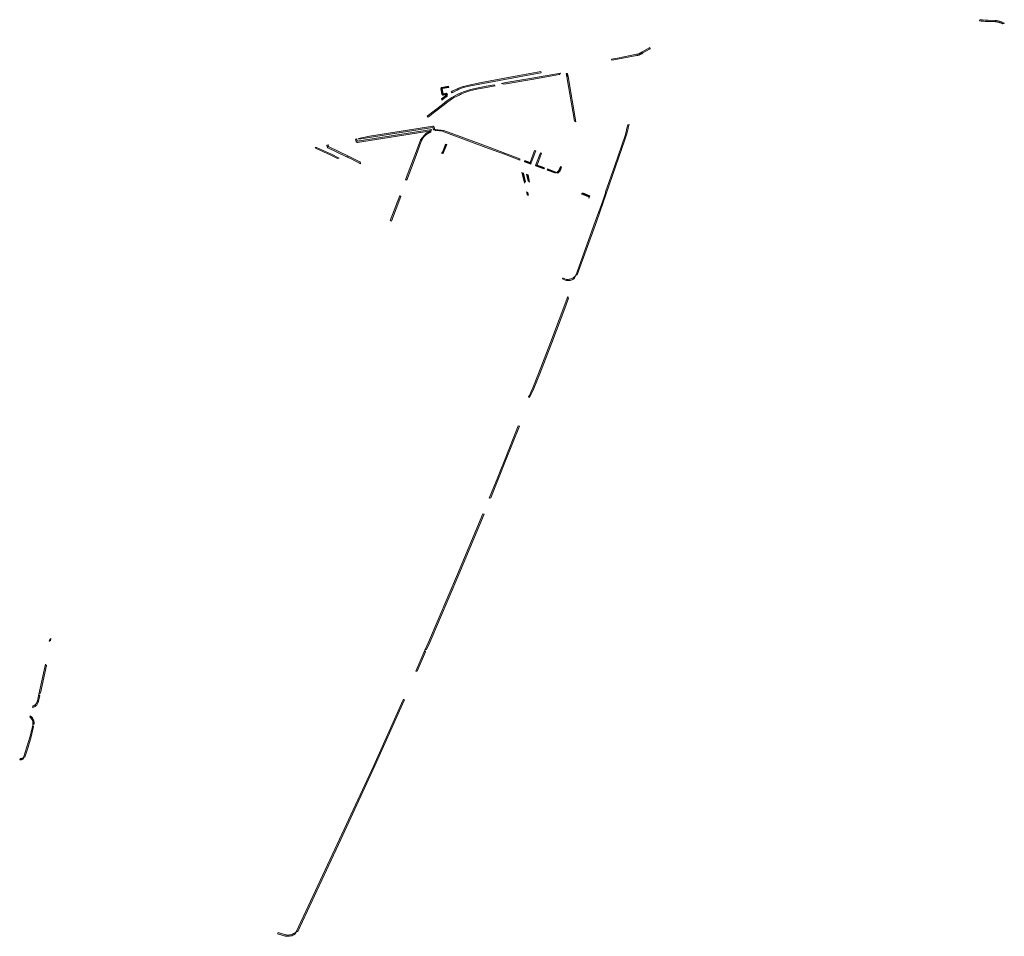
# Model space of a CAD drawing. Extents: x 98391 to 109703, y 464044 to 471306.
# Tile 17 of 31: x 102449 to 103231, y 469253 to 469980. Entities that reach past the tile are written whole.
import ezdxf

# ---------------------------------------------------------------- set-up
doc = ezdxf.new("R2010")
doc.units = 0
doc.layers.add('002 JA', color=3, linetype='Continuous', lineweight=20, true_color=0x00ff00)

msp = doc.modelspace()

# ---------------------------------------------------------------- hatches: boundary and pattern name
at = {"layer": '002 JA', "true_color": 0x00ff00}
for points in [[(103210.91, 469978.92), (103211.2, 469978.88), (103212.3, 469978.78), (103213.41, 469978.7), (103214.51, 469978.63), (103215.61, 469978.59), (103216.72, 469978.56), (103217.82, 469978.55), (103219.38, 469978.5), (103223.27, 469978.36), (103223.51, 469978.35), (103223.75, 469978.33), (103223.99, 469978.31), (103224.23, 469978.29), (103224.47, 469978.26), (103224.71, 469978.23), (103224.94, 469978.19), (103225.18, 469978.15), (103225.42, 469978.11), (103225.65, 469978.06), (103225.89, 469978.01), (103226.12, 469977.95), (103226.35, 469977.89), (103226.58, 469977.83), (103226.81, 469977.76), (103227.04, 469977.69), (103227.27, 469977.61), (103227.49, 469977.53), (103227.72, 469977.45), (103227.94, 469977.36), (103228.16, 469977.27), (103228.38, 469977.17), (103228.6, 469977.07), (103228.81, 469976.97), (103229.03, 469976.86), (103229.24, 469976.75), (103229.45, 469976.64), (103229.62, 469976.54), (103230.33, 469976.84), (103230.62, 469976.91), (103230.69, 469976.91), (103230.69, 469977.08), (103230.16, 469977.39), (103230.16, 469977.39), (103229.1, 469977.94), (103228, 469978.41), (103226.86, 469978.79), (103226.86, 469978.79), (103225.69, 469979.07), (103224.51, 469979.26), (103223.31, 469979.36), (103223.31, 469979.36), (103217.86, 469979.55), (103217.82, 469979.55), (103215.65, 469979.59), (103213.48, 469979.69), (103211.32, 469979.87), (103211.2, 469979.89), (103210.91, 469978.92)], [(102919.3, 469947.69), (102923.85, 469948.48), (102939.12, 469951.49), (102939.34, 469951.53), (102939.55, 469951.58), (102939.77, 469951.63), (102939.98, 469951.68), (102940.19, 469951.74), (102940.4, 469951.8), (102940.61, 469951.87), (102940.82, 469951.93), (102941.03, 469952.01), (102941.24, 469952.08), (102941.44, 469952.16), (102941.65, 469952.25), (102941.85, 469952.33), (102942.05, 469952.42), (102942.25, 469952.52), (102942.45, 469952.61), (102942.64, 469952.72), (102942.84, 469952.82), (102943.03, 469952.93), (102943.22, 469953.04), (102943.41, 469953.15), (102943.59, 469953.27), (102943.78, 469953.39), (102943.96, 469953.52), (102949.1, 469956.6), (102949.56, 469957.06), (102949.4, 469957.94), (102949.37, 469957.92), (102949.35, 469957.91), (102949.32, 469957.89), (102949.3, 469957.88), (102943.45, 469954.37), (102943.39, 469954.34), (102943.17, 469954.19), (102942.94, 469954.04), (102942.72, 469953.9), (102942.71, 469953.9), (102942.7, 469953.89), (102942.47, 469953.76), (102942.24, 469953.63), (102942, 469953.51), (102942, 469953.51), (102941.99, 469953.51), (102941.75, 469953.39), (102941.51, 469953.28), (102941.26, 469953.17), (102941.26, 469953.17), (102941.26, 469953.17), (102940.5, 469952.88), (102939.73, 469952.65), (102938.94, 469952.47), (102938.93, 469952.47), (102938.93, 469952.47), (102923.68, 469949.47), (102923.67, 469949.47), (102923.66, 469949.47), (102919.1, 469948.67), (102919.3, 469947.69)], [(102862.98, 469938.75), (102862.94, 469938.74), (102845.58, 469935.64), (102815.63, 469929.94), (102805.83, 469928.07), (102805.77, 469928.06), (102801.43, 469926.96), (102801.36, 469926.94), (102797.64, 469925.69), (102797.52, 469925.63), (102796.48, 469925.12), (102795.98, 469924.87), (102795.95, 469924.85), (102793.19, 469923.34), (102791.76, 469922.53), (102792.29, 469922.09), (102792.53, 469921.81), (102793.68, 469922.46), (102796.43, 469923.98), (102797.96, 469924.74), (102801.68, 469925.99), (102806.01, 469927.09), (102845.76, 469934.66), (102863.09, 469937.75), (102862.98, 469938.75)], [(102878.44, 469937.58), (102855.65, 469933.54), (102835.15, 469929.97), (102831.63, 469929.34), (102831.93, 469929.17), (102833.55, 469928.66), (102835.33, 469928.98), (102855.82, 469932.56), (102855.82, 469932.56), (102877.63, 469936.43), (102878.44, 469937.58)], [(102884.48, 469934.73), (102884.03, 469937.28), (102883.05, 469937.11), (102883.49, 469934.56), (102884.48, 469934.73)], [(102884.48, 469934.73), (102883.49, 469934.56), (102889.61, 469899.29), (102890.7, 469898.87), (102884.48, 469934.73)], [(102783.68, 469925.02), (102784.44, 469920.89), (102784.58, 469920.53), (102784.84, 469920.25), (102785.19, 469920.09), (102785.58, 469920.08), (102787.65, 469920.41), (102788.05, 469920.05), (102788.88, 469920.66), (102787.96, 469921.48), (102785.42, 469921.07), (102784.66, 469925.2), (102789.93, 469926.19), (102789.71, 469927.17), (102784.48, 469926.18), (102784.12, 469926.03), (102783.84, 469925.76), (102783.68, 469925.41), (102783.68, 469925.02)], [(102825.76, 469928.3), (102819.5, 469927.19), (102813.28, 469925.95), (102807.19, 469924.62), (102802.35, 469923.05), (102799.45, 469921.86), (102796.56, 469920.5), (102792.23, 469918.14), (102795.29, 469918.67), (102797.01, 469919.6), (102798.07, 469920.1), (102798.49, 469920.35), (102799.13, 469920.61), (102799.86, 469920.95), (102802.69, 469922.12), (102807.45, 469923.65), (102813.48, 469924.97), (102819.68, 469926.21), (102826.64, 469927.44), (102826.38, 469927.54), (102826.07, 469927.73), (102825.84, 469928.02), (102825.76, 469928.3)], [(102792.22, 469918.12), (102792.23, 469918.14), (102788.41, 469915.52), (102784.76, 469912.59), (102772.79, 469903.31), (102773.44, 469902.55), (102778.89, 469906.75), (102778.9, 469906.75), (102785.38, 469911.8), (102785.39, 469911.81), (102789.01, 469914.71), (102792.76, 469917.28), (102795.29, 469918.66), (102792.22, 469918.12)], [(102784.28, 469916.03), (102785.77, 469917.15), (102788.81, 469919.37), (102788.05, 469920.05), (102786.24, 469918.73), (102785.18, 469917.96), (102785.17, 469917.95), (102784.1, 469917.14), (102784.28, 469916.03)], [(102726.85, 469887.54), (102718.35, 469885.64), (102718.44, 469885.22), (102777.26, 469894.36), (102777.85, 469892.59), (102777.89, 469892.6), (102777.93, 469892.61), (102777.97, 469892.62), (102778.26, 469892.68), (102778.55, 469892.73), (102778.85, 469892.77), (102778.2, 469894.68), (102778.04, 469894.99), (102777.78, 469895.22), (102777.45, 469895.34), (102777.1, 469895.35), (102726.85, 469887.54)], [(102891.83, 469777.48), (102907.03, 469819.53), (102922.53, 469863.85), (102929.27, 469883.68), (102930.68, 469887.82), (102931.13, 469889.29), (102931.55, 469890.77), (102931.93, 469892.26), (102932.29, 469893.76), (102932.61, 469895.27), (102932.9, 469896.78), (102931.84, 469896.57), (102931.26, 469893.73), (102930.55, 469890.91), (102929.73, 469888.13), (102921.59, 469864.17), (102914.26, 469843.24), (102914.27, 469843.24), (102914.36, 469842.86), (102914.3, 469842.47), (102912.05, 469836.15), (102909.01, 469827.48), (102908.81, 469827.15), (102908.56, 469826.95), (102906.08, 469819.87), (102890.6, 469777.03), (102890.63, 469777.06), (102890.66, 469777.1), (102890.68, 469777.14), (102890.94, 469777.38), (102891.27, 469777.53), (102891.63, 469777.54), (102891.83, 469777.48)], [(102715.88, 469885.08), (102716.29, 469883.27), (102716.44, 469882.93), (102716.7, 469882.67), (102717.05, 469882.52), (102717.42, 469882.5), (102774.28, 469891.34), (102774.96, 469891.66), (102775.66, 469891.95), (102776.37, 469892.2), (102776.22, 469892.66), (102717.27, 469883.49), (102716.85, 469885.31), (102715.88, 469885.09), (102715.88, 469885.09), (102715.88, 469885.08)], [(102775.57, 469891.46), (102772.46, 469890.26), (102772.44, 469890.24), (102772.41, 469890.23), (102772.38, 469890.21), (102772.35, 469890.18), (102772.31, 469890.16), (102772.28, 469890.14), (102767.49, 469884.61), (102767.47, 469884.56), (102767.45, 469884.52), (102767.43, 469884.47), (102767.41, 469884.43), (102762.95, 469872.53), (102757.72, 469858.57), (102755.57, 469852.85), (102756.32, 469852.79), (102756.59, 469852.71), (102763.89, 469872.18), (102768.35, 469884.07), (102768.43, 469884.26), (102768.52, 469884.45), (102768.62, 469884.63), (102768.71, 469884.82), (102768.81, 469885), (102768.92, 469885.19), (102769.02, 469885.37), (102769.13, 469885.55), (102769.24, 469885.72), (102769.36, 469885.9), (102769.48, 469886.07), (102769.6, 469886.24), (102769.72, 469886.41), (102769.85, 469886.58), (102769.98, 469886.74), (102770.11, 469886.9), (102770.25, 469887.06), (102770.39, 469887.22), (102770.53, 469887.37), (102770.67, 469887.53), (102770.82, 469887.68), (102770.97, 469887.82), (102771.12, 469887.97), (102771.27, 469888.11), (102771.43, 469888.25), (102771.59, 469888.39), (102771.75, 469888.52), (102771.91, 469888.65), (102772.08, 469888.78), (102772.25, 469888.9), (102772.42, 469889.03), (102772.59, 469889.15), (102772.76, 469889.26), (102772.94, 469889.38), (102773.13, 469889.51), (102773.33, 469889.65), (102773.53, 469889.77), (102773.74, 469889.9), (102773.94, 469890.02), (102774.15, 469890.14), (102774.36, 469890.26), (102774.57, 469890.37), (102774.79, 469890.48), (102775, 469890.58), (102775.22, 469890.68), (102775.44, 469890.78), (102775.66, 469890.87), (102775.75, 469890.91), (102775.74, 469890.93), (102775.57, 469891.46)], [(102834.02, 469873.11), (102834.32, 469874.06), (102821.82, 469878.7), (102809.88, 469883.14), (102786.07, 469891.97), (102779.24, 469892.82), (102779.18, 469892.81), (102779.11, 469892.81), (102779.05, 469892.8), (102778.86, 469892.73), (102779.12, 469891.96), (102779.14, 469891.8), (102780.29, 469891.9), (102781.44, 469891.91), (102782.6, 469891.82), (102783.73, 469891.63), (102784.85, 469891.35), (102785.94, 469890.98), (102821.47, 469877.76), (102834.02, 469873.11)], [(102693.37, 469880.41), (102693.13, 469879.99), (102693.24, 469879.08), (102693.81, 469878.36), (102708.76, 469871.2), (102710.38, 469871.53), (102694.45, 469879.17), (102694.2, 469879.48), (102694.16, 469879.78), (102694.24, 469879.9), (102694.36, 469880.26), (102694.35, 469880.59), (102693.37, 469880.41)], [(102784.16, 469874), (102784.17, 469873.99), (102784.55, 469873.86), (102784.93, 469873.81), (102785.3, 469873.89), (102785.61, 469874.12), (102785.81, 469874.44), (102788.31, 469880.81), (102787.37, 469881.16), (102784.88, 469874.8), (102784.51, 469874.94), (102784.16, 469874)], [(102684.51, 469877.69), (102696.34, 469872.41), (102701.48, 469869.71), (102703.02, 469870.02), (102696.78, 469873.31), (102684.92, 469878.61), (102683.94, 469878.47), (102684.01, 469878.18), (102684.22, 469877.89), (102684.51, 469877.69)], [(102834.02, 469873.11), (102846.23, 469868.57), (102846.34, 469869.6), (102834.32, 469874.06), (102834.02, 469873.11)], [(102858.01, 469876.1), (102854.44, 469866.59), (102855.37, 469866.24), (102858.96, 469875.77), (102858.01, 469876.1)], [(102859.97, 469864.54), (102863.5, 469874), (102862.57, 469874.36), (102859.03, 469864.89), (102859.97, 469864.54)], [(102710.38, 469871.53), (102708.76, 469871.2), (102712.4, 469869.46), (102719.72, 469865.62), (102719.77, 469865.69), (102719.87, 469866.06), (102719.82, 469866.43), (102719.63, 469866.77), (102719.33, 469867), (102712.85, 469870.35), (102712.83, 469870.36), (102710.38, 469871.53)], [(102855.37, 469866.24), (102854.44, 469866.59), (102854.44, 469866.59), (102850.09, 469868.21), (102850.01, 469867.44), (102849.94, 469867.19), (102855.02, 469865.31), (102855.37, 469866.24)], [(102865.75, 469862.41), (102863.95, 469863.07), (102859.97, 469864.54), (102859.97, 469864.54), (102859.03, 469864.89), (102858.68, 469863.95), (102865.42, 469861.46), (102865.75, 469862.41)], [(102849.97, 469850.16), (102849.96, 469850.55), (102850.09, 469850.92), (102850.36, 469851.2), (102850.71, 469851.36), (102850.71, 469851.36), (102849.07, 469858.25), (102847.95, 469858.67), (102849.97, 469850.16), (102849.97, 469850.16)], [(102851.65, 469857.3), (102852.76, 469851.84), (102852.97, 469851.85), (102853.27, 469851.78), (102853.54, 469851.62), (102853.74, 469851.38), (102853.86, 469851.09), (102853.87, 469851.07), (102852.74, 469856.89), (102851.65, 469857.3)], [(102875.53, 469858.79), (102868.18, 469861.49), (102867.85, 469860.56), (102867.85, 469860.55), (102874.06, 469858.27), (102874.44, 469858.35), (102874.81, 469858.47), (102875.17, 469858.62), (102875.29, 469858.67), (102875.41, 469858.73), (102875.53, 469858.79)], [(102878.42, 469863.33), (102877.76, 469861.55), (102877.75, 469861.51), (102877.61, 469861.13), (102877.44, 469860.77), (102877.24, 469860.42), (102877.02, 469860.1), (102876.76, 469859.79), (102876.49, 469859.5), (102876.19, 469859.24), (102875.87, 469859), (102875.53, 469858.79), (102875.93, 469858.65), (102876.22, 469858.48), (102876.44, 469858.22), (102876.45, 469858.21), (102876.62, 469858.31), (102877.51, 469859.12), (102878.21, 469860.1), (102878.7, 469861.2), (102879.36, 469862.99), (102878.42, 469863.33)], [(102853.14, 469840.64), (102852.72, 469842.93), (102851.6, 469843.32), (102852.06, 469841.39), (102852.18, 469841.1), (102852.38, 469840.87), (102852.65, 469840.7), (102852.95, 469840.63), (102853.14, 469840.64)], [(102901.69, 469840.23), (102896.19, 469842.42), (102895.99, 469842.1), (102895.68, 469841.87), (102895.3, 469841.79), (102894.92, 469841.85), (102894.91, 469841.85), (102900.85, 469839.49), (102901.15, 469838.24), (102901.15, 469838.22), (102901.14, 469838.24), (102901.12, 469838.53), (102901.18, 469838.8), (102901.69, 469840.23)], [(102751.73, 469839.75), (102751.6, 469839.79), (102751.33, 469840), (102750.92, 469840.45), (102743.43, 469820.49), (102744.32, 469819.99), (102751.73, 469839.75)], [(102889.75, 469774.74), (102890.56, 469776.9), (102890.6, 469777.03), (102890.16, 469776.49), (102889.68, 469776), (102889.16, 469775.55), (102888.59, 469775.15), (102888, 469774.79), (102887.38, 469774.49), (102886.73, 469774.25), (102886.06, 469774.06), (102885.38, 469773.94), (102884.7, 469773.87), (102884, 469773.86), (102883.31, 469773.91), (102882.59, 469774.16), (102882.04, 469774.27), (102880.78, 469774.8), (102880.77, 469774.8), (102880.61, 469774.86), (102880.24, 469774.92), (102880.11, 469774.88), (102880.28, 469773.92), (102883.08, 469772.93), (102883.87, 469772.86), (102884.66, 469772.86), (102885.44, 469772.93), (102886.22, 469773.07), (102886.97, 469773.28), (102887.71, 469773.55), (102888.43, 469773.89), (102889.11, 469774.29), (102889.75, 469774.74)], [(102854.02, 469680.21), (102857.35, 469687.37), (102862.09, 469698.88), (102871.64, 469723.53), (102882.63, 469752.9), (102884.92, 469759.02), (102884.62, 469759.18), (102884.38, 469759.47), (102884.27, 469759.83), (102884.3, 469760.21), (102884.3, 469760.23), (102884.31, 469760.24), (102884.31, 469760.25), (102870.7, 469723.89), (102861.16, 469699.25), (102856.44, 469687.77), (102855.13, 469684.96), (102853.8, 469681.7), (102853.55, 469681.58), (102853.51, 469681.49), (102853.18, 469680.59), (102853.26, 469680.57), (102854.02, 469680.21)], [(102823.19, 469600.58), (102834.99, 469629.81), (102845.89, 469657.42), (102844.91, 469657.66), (102834.07, 469630.18), (102830.66, 469621.75), (102828.83, 469617.09), (102822.03, 469600.3), (102823.19, 469600.58)], [(102770.96, 469479.65), (102770.96, 469479.65), (102771.13, 469479.92), (102771.38, 469480.12), (102771.67, 469480.23), (102771.99, 469480.24), (102772.28, 469480.16), (102774.73, 469485.72), (102797.83, 469539.68), (102817.88, 469587.53), (102816.96, 469587.94), (102796.91, 469540.08), (102773.81, 469486.12), (102770.96, 469479.65)], [(102472.87, 469486.79), (102472.96, 469486.78), (102473.82, 469487.44), (102474.06, 469488.56), (102474.12, 469488.92), (102473.25, 469488.26), (102472.87, 469486.79)], [(102771.47, 469478.33), (102771.46, 469478.34), (102771.14, 469478.57), (102770.94, 469478.89), (102770.88, 469479.28), (102770.96, 469479.65), (102770.96, 469479.65), (102763.65, 469463.06), (102764.13, 469463.18), (102764.5, 469463.2), (102764.77, 469463.12), (102771.47, 469478.33)], [(102465.88, 469445.65), (102470.66, 469467.65), (102470.45, 469467.7), (102470.16, 469467.91), (102469.96, 469468.2), (102469.87, 469468.54), (102469.86, 469468.69), (102464.69, 469444.89), (102464.7, 469444.89), (102464.85, 469445.24), (102465.13, 469445.51), (102465.48, 469445.65), (102465.87, 469445.65), (102465.88, 469445.65)], [(102459.48, 469434.26), (102460.02, 469434.4), (102460.56, 469434.58), (102461.08, 469434.81), (102461.58, 469435.09), (102462.05, 469435.41), (102462.49, 469435.77), (102462.89, 469436.17), (102463.26, 469436.61), (102463.59, 469437.08), (102463.87, 469437.57), (102464.1, 469438.09), (102464.29, 469438.63), (102464.43, 469439.18), (102465.45, 469443.7), (102465.18, 469443.8), (102464.93, 469444), (102464.76, 469444.26), (102464.68, 469444.57), (102464.69, 469444.88), (102464.69, 469444.89), (102463.45, 469439.4), (102463.45, 469439.38), (102463.34, 469438.94), (102463.19, 469438.51), (102463.01, 469438.09), (102462.79, 469437.69), (102462.54, 469437.31), (102462.26, 469436.96), (102461.94, 469436.63), (102461.6, 469436.33), (102461.24, 469436.06), (102460.85, 469435.82), (102460.44, 469435.61), (102460.02, 469435.45), (102459.76, 469435.36), (102459.48, 469434.26)], [(102754.72, 469440.31), (102754.67, 469440.33), (102754.25, 469440.54), (102754, 469440.71), (102753.87, 469440.88), (102752.3, 469437.32), (102730.27, 469388.24), (102703.27, 469329.9), (102668.79, 469256.29), (102668.84, 469256.34), (102668.89, 469256.38), (102668.93, 469256.42), (102669.22, 469256.61), (102669.56, 469256.69), (102669.9, 469256.65), (102670.03, 469256.59), (102704.18, 469329.48), (102731.18, 469387.83), (102753.22, 469436.91), (102754.72, 469440.31)], [(102457.51, 469426.55), (102457.59, 469426.5), (102457.95, 469426.21), (102458.29, 469425.9), (102458.59, 469425.56), (102458.87, 469425.19), (102459.12, 469424.81), (102459.33, 469424.4), (102459.51, 469423.98), (102459.65, 469423.54), (102459.75, 469423.09), (102459.81, 469422.64), (102459.84, 469422.18), (102459.83, 469421.72), (102459.77, 469421.27), (102459.77, 469421.18), (102459.7, 469420.29), (102459.71, 469420.31), (102459.71, 469420.34), (102459.72, 469420.36), (102459.87, 469420.71), (102460.15, 469420.98), (102460.51, 469421.12), (102460.76, 469421.12), (102460.83, 469421.69), (102460.84, 469422.25), (102460.8, 469422.82), (102460.71, 469423.37), (102460.58, 469423.92), (102460.39, 469424.46), (102460.16, 469424.97), (102459.89, 469425.47), (102459.57, 469425.94), (102459.21, 469426.38), (102458.82, 469426.78), (102458.39, 469427.15), (102457.93, 469427.48), (102457.77, 469427.58), (102457.51, 469426.55)], [(102460.47, 469419.17), (102460.16, 469419.3), (102459.9, 469419.54), (102459.74, 469419.86), (102459.7, 469420.21), (102459.7, 469420.29), (102457.58, 469411.61), (102455.15, 469403.01), (102452.41, 469394.51), (102452.78, 469394.69), (102453.1, 469394.79), (102453.44, 469394.77), (102453.54, 469394.73), (102456.13, 469402.8), (102458.44, 469410.95), (102460.47, 469419.17)], [(102451.92, 469393.15), (102452.28, 469394.13), (102452.32, 469394.25), (102452.37, 469394.38), (102452.41, 469394.51), (102450.75, 469393.68), (102449.68, 469393.82), (102449.38, 469392.85), (102450.92, 469392.65), (102451.92, 469393.15)], [(102668.72, 469256.13), (102668.79, 469256.29), (102668.15, 469255.76), (102667.46, 469255.28), (102666.73, 469254.86), (102665.97, 469254.5), (102665.18, 469254.2), (102664.37, 469253.98), (102663.54, 469253.82), (102662.71, 469253.74), (102661.87, 469253.72), (102661.03, 469253.78), (102660.2, 469253.9), (102654.62, 469255.65), (102654.02, 469254.79), (102659.95, 469252.93), (102660.85, 469252.79), (102661.75, 469252.72), (102662.66, 469252.73), (102663.57, 469252.82), (102664.46, 469252.97), (102665.34, 469253.21), (102666.2, 469253.51), (102667.03, 469253.88), (102667.82, 469254.33), (102668.72, 469256.13)]]:
    msp.add_hatch(color=3, dxfattribs=at).paths.add_polyline_path(points)

# ---------------------------------------------------------------- linework, layer by layer
at = {"layer": '002 JA', "color": 54, "true_color": 0x00c000}
for points in [[(103210.91, 469978.92), (103211.2, 469978.88), (103212.3, 469978.78), (103213.41, 469978.7), (103214.51, 469978.63), (103215.61, 469978.59), (103216.72, 469978.56), (103217.82, 469978.55), (103219.38, 469978.5), (103223.27, 469978.36), (103223.51, 469978.35), (103223.75, 469978.33), (103223.99, 469978.31), (103224.23, 469978.29), (103224.47, 469978.26), (103224.71, 469978.23), (103224.94, 469978.19), (103225.18, 469978.15), (103225.42, 469978.11), (103225.65, 469978.06), (103225.89, 469978.01), (103226.12, 469977.95), (103226.35, 469977.89), (103226.58, 469977.83), (103226.81, 469977.76), (103227.04, 469977.69), (103227.27, 469977.61), (103227.49, 469977.53), (103227.72, 469977.45), (103227.94, 469977.36), (103228.16, 469977.27), (103228.38, 469977.17), (103228.6, 469977.07), (103228.81, 469976.97), (103229.03, 469976.86), (103229.24, 469976.75), (103229.45, 469976.64), (103229.62, 469976.54), (103230.33, 469976.84), (103230.62, 469976.91), (103230.69, 469976.91), (103230.69, 469977.08), (103230.16, 469977.39), (103230.16, 469977.39), (103229.1, 469977.94), (103228, 469978.41), (103226.86, 469978.79), (103226.86, 469978.79), (103225.69, 469979.07), (103224.51, 469979.26), (103223.31, 469979.36), (103223.31, 469979.36), (103217.86, 469979.55), (103217.82, 469979.55), (103215.65, 469979.59), (103213.48, 469979.69), (103211.32, 469979.87), (103211.2, 469979.89), (103210.91, 469978.92)], [(102919.3, 469947.69), (102923.85, 469948.48), (102939.12, 469951.49), (102939.34, 469951.53), (102939.55, 469951.58), (102939.77, 469951.63), (102939.98, 469951.68), (102940.19, 469951.74), (102940.4, 469951.8), (102940.61, 469951.87), (102940.82, 469951.93), (102941.03, 469952.01), (102941.24, 469952.08), (102941.44, 469952.16), (102941.65, 469952.25), (102941.85, 469952.33), (102942.05, 469952.42), (102942.25, 469952.52), (102942.45, 469952.61), (102942.64, 469952.72), (102942.84, 469952.82), (102943.03, 469952.93), (102943.22, 469953.04), (102943.41, 469953.15), (102943.59, 469953.27), (102943.78, 469953.39), (102943.96, 469953.52), (102949.1, 469956.6), (102949.56, 469957.06), (102949.4, 469957.94), (102949.37, 469957.92), (102949.35, 469957.91), (102949.32, 469957.89), (102949.3, 469957.88), (102943.45, 469954.37), (102943.39, 469954.34), (102943.17, 469954.19), (102942.94, 469954.04), (102942.72, 469953.9), (102942.71, 469953.9), (102942.7, 469953.89), (102942.47, 469953.76), (102942.24, 469953.63), (102942, 469953.51), (102942, 469953.51), (102941.99, 469953.51), (102941.75, 469953.39), (102941.51, 469953.28), (102941.26, 469953.17), (102941.26, 469953.17), (102941.26, 469953.17), (102940.5, 469952.88), (102939.73, 469952.65), (102938.94, 469952.47), (102938.93, 469952.47), (102938.93, 469952.47), (102923.68, 469949.47), (102923.67, 469949.47), (102923.66, 469949.47), (102919.1, 469948.67), (102919.3, 469947.69)], [(102862.98, 469938.75), (102862.94, 469938.74), (102845.58, 469935.64), (102815.63, 469929.94), (102805.83, 469928.07), (102805.77, 469928.06), (102801.43, 469926.96), (102801.36, 469926.94), (102797.64, 469925.69), (102797.52, 469925.63), (102796.48, 469925.12), (102795.98, 469924.87), (102795.95, 469924.85), (102793.19, 469923.34), (102791.76, 469922.53), (102792.29, 469922.09), (102792.53, 469921.81), (102793.68, 469922.46), (102796.43, 469923.98), (102797.96, 469924.74), (102801.68, 469925.99), (102806.01, 469927.09), (102845.76, 469934.66), (102863.09, 469937.75), (102862.98, 469938.75)], [(102878.44, 469937.58), (102855.65, 469933.54), (102835.15, 469929.97), (102831.63, 469929.34), (102831.93, 469929.17), (102833.55, 469928.66), (102835.33, 469928.98), (102855.82, 469932.56), (102855.82, 469932.56), (102877.63, 469936.43), (102878.44, 469937.58)], [(102884.48, 469934.73), (102884.03, 469937.28), (102883.05, 469937.11), (102883.49, 469934.56), (102884.48, 469934.73)], [(102884.48, 469934.73), (102883.49, 469934.56), (102889.61, 469899.29), (102890.7, 469898.87), (102884.48, 469934.73)], [(102783.68, 469925.02), (102784.44, 469920.89), (102784.58, 469920.53), (102784.84, 469920.25), (102785.19, 469920.09), (102785.58, 469920.08), (102787.65, 469920.41), (102788.05, 469920.05), (102788.88, 469920.66), (102787.96, 469921.48), (102785.42, 469921.07), (102784.66, 469925.2), (102789.93, 469926.19), (102789.71, 469927.17), (102784.48, 469926.18), (102784.12, 469926.03), (102783.84, 469925.76), (102783.68, 469925.41), (102783.68, 469925.02)], [(102825.76, 469928.3), (102819.5, 469927.19), (102813.28, 469925.95), (102807.19, 469924.62), (102802.35, 469923.05), (102799.45, 469921.86), (102796.56, 469920.5), (102792.23, 469918.14), (102795.29, 469918.67), (102797.01, 469919.6), (102798.07, 469920.1), (102798.49, 469920.35), (102799.13, 469920.61), (102799.86, 469920.95), (102802.69, 469922.12), (102807.45, 469923.65), (102813.48, 469924.97), (102819.68, 469926.21), (102826.64, 469927.44), (102826.38, 469927.54), (102826.07, 469927.73), (102825.84, 469928.02), (102825.76, 469928.3)], [(102792.22, 469918.12), (102792.23, 469918.14), (102788.41, 469915.52), (102784.76, 469912.59), (102772.79, 469903.31), (102773.44, 469902.55), (102778.89, 469906.75), (102778.9, 469906.75), (102785.38, 469911.8), (102785.39, 469911.81), (102789.01, 469914.71), (102792.76, 469917.28), (102795.29, 469918.66), (102792.22, 469918.12)], [(102784.28, 469916.03), (102785.77, 469917.15), (102788.81, 469919.37), (102788.05, 469920.05), (102786.24, 469918.73), (102785.18, 469917.96), (102785.17, 469917.95), (102784.1, 469917.14), (102784.28, 469916.03)], [(102726.85, 469887.54), (102718.35, 469885.64), (102718.44, 469885.22), (102777.26, 469894.36), (102777.85, 469892.59), (102777.89, 469892.6), (102777.93, 469892.61), (102777.97, 469892.62), (102778.26, 469892.68), (102778.55, 469892.73), (102778.85, 469892.77), (102778.2, 469894.68), (102778.04, 469894.99), (102777.78, 469895.22), (102777.45, 469895.34), (102777.1, 469895.35), (102726.85, 469887.54)], [(102891.83, 469777.48), (102907.03, 469819.53), (102922.53, 469863.85), (102929.27, 469883.68), (102930.68, 469887.82), (102931.13, 469889.29), (102931.55, 469890.77), (102931.93, 469892.26), (102932.29, 469893.76), (102932.61, 469895.27), (102932.9, 469896.78), (102931.84, 469896.57), (102931.26, 469893.73), (102930.55, 469890.91), (102929.73, 469888.13), (102921.59, 469864.17), (102914.26, 469843.24), (102914.27, 469843.24), (102914.36, 469842.86), (102914.3, 469842.47), (102912.05, 469836.15), (102909.01, 469827.48), (102908.81, 469827.15), (102908.56, 469826.95), (102906.08, 469819.87), (102890.6, 469777.03), (102890.63, 469777.06), (102890.66, 469777.1), (102890.68, 469777.14), (102890.94, 469777.38), (102891.27, 469777.53), (102891.63, 469777.54), (102891.83, 469777.48)], [(102715.88, 469885.08), (102716.29, 469883.27), (102716.44, 469882.93), (102716.7, 469882.67), (102717.05, 469882.52), (102717.42, 469882.5), (102774.28, 469891.34), (102774.96, 469891.66), (102775.66, 469891.95), (102776.37, 469892.2), (102776.22, 469892.66), (102717.27, 469883.49), (102716.85, 469885.31), (102715.88, 469885.09), (102715.88, 469885.09), (102715.88, 469885.08)], [(102775.57, 469891.46), (102772.46, 469890.26), (102772.44, 469890.24), (102772.41, 469890.23), (102772.38, 469890.21), (102772.35, 469890.18), (102772.31, 469890.16), (102772.28, 469890.14), (102767.49, 469884.61), (102767.47, 469884.56), (102767.45, 469884.52), (102767.43, 469884.47), (102767.41, 469884.43), (102762.95, 469872.53), (102757.72, 469858.57), (102755.57, 469852.85), (102756.32, 469852.79), (102756.59, 469852.71), (102763.89, 469872.18), (102768.35, 469884.07), (102768.43, 469884.26), (102768.52, 469884.45), (102768.62, 469884.63), (102768.71, 469884.82), (102768.81, 469885), (102768.92, 469885.19), (102769.02, 469885.37), (102769.13, 469885.55), (102769.24, 469885.72), (102769.36, 469885.9), (102769.48, 469886.07), (102769.6, 469886.24), (102769.72, 469886.41), (102769.85, 469886.58), (102769.98, 469886.74), (102770.11, 469886.9), (102770.25, 469887.06), (102770.39, 469887.22), (102770.53, 469887.37), (102770.67, 469887.53), (102770.82, 469887.68), (102770.97, 469887.82), (102771.12, 469887.97), (102771.27, 469888.11), (102771.43, 469888.25), (102771.59, 469888.39), (102771.75, 469888.52), (102771.91, 469888.65), (102772.08, 469888.78), (102772.25, 469888.9), (102772.42, 469889.03), (102772.59, 469889.15), (102772.76, 469889.26), (102772.94, 469889.38), (102773.13, 469889.51), (102773.33, 469889.65), (102773.53, 469889.77), (102773.74, 469889.9), (102773.94, 469890.02), (102774.15, 469890.14), (102774.36, 469890.26), (102774.57, 469890.37), (102774.79, 469890.48), (102775, 469890.58), (102775.22, 469890.68), (102775.44, 469890.78), (102775.66, 469890.87), (102775.75, 469890.91), (102775.74, 469890.93), (102775.57, 469891.46)], [(102834.02, 469873.11), (102834.32, 469874.06), (102821.82, 469878.7), (102809.88, 469883.14), (102786.07, 469891.97), (102779.24, 469892.82), (102779.18, 469892.81), (102779.11, 469892.81), (102779.05, 469892.8), (102778.86, 469892.73), (102779.12, 469891.96), (102779.14, 469891.8), (102780.29, 469891.9), (102781.44, 469891.91), (102782.6, 469891.82), (102783.73, 469891.63), (102784.85, 469891.35), (102785.94, 469890.98), (102821.47, 469877.76), (102834.02, 469873.11)], [(102693.37, 469880.41), (102693.13, 469879.99), (102693.24, 469879.08), (102693.81, 469878.36), (102708.76, 469871.2), (102710.38, 469871.53), (102694.45, 469879.17), (102694.2, 469879.48), (102694.16, 469879.78), (102694.24, 469879.9), (102694.36, 469880.26), (102694.35, 469880.59), (102693.37, 469880.41)], [(102784.16, 469874), (102784.17, 469873.99), (102784.55, 469873.86), (102784.93, 469873.81), (102785.3, 469873.89), (102785.61, 469874.12), (102785.81, 469874.44), (102788.31, 469880.81), (102787.37, 469881.16), (102784.88, 469874.8), (102784.51, 469874.94), (102784.16, 469874)], [(102684.51, 469877.69), (102696.34, 469872.41), (102701.48, 469869.71), (102703.02, 469870.02), (102696.78, 469873.31), (102684.92, 469878.61), (102683.94, 469878.47), (102684.01, 469878.18), (102684.22, 469877.89), (102684.51, 469877.69)], [(102834.02, 469873.11), (102846.23, 469868.57), (102846.34, 469869.6), (102834.32, 469874.06), (102834.02, 469873.11)], [(102858.01, 469876.1), (102854.44, 469866.59), (102855.37, 469866.24), (102858.96, 469875.77), (102858.01, 469876.1)], [(102859.97, 469864.54), (102863.5, 469874), (102862.57, 469874.36), (102859.03, 469864.89), (102859.97, 469864.54)], [(102710.38, 469871.53), (102708.76, 469871.2), (102712.4, 469869.46), (102719.72, 469865.62), (102719.77, 469865.69), (102719.87, 469866.06), (102719.82, 469866.43), (102719.63, 469866.77), (102719.33, 469867), (102712.85, 469870.35), (102712.83, 469870.36), (102710.38, 469871.53)], [(102855.37, 469866.24), (102854.44, 469866.59), (102854.44, 469866.59), (102850.09, 469868.21), (102850.01, 469867.44), (102849.94, 469867.19), (102855.02, 469865.31), (102855.37, 469866.24)], [(102865.75, 469862.41), (102863.95, 469863.07), (102859.97, 469864.54), (102859.97, 469864.54), (102859.03, 469864.89), (102858.68, 469863.95), (102865.42, 469861.46), (102865.75, 469862.41)], [(102849.97, 469850.16), (102849.96, 469850.55), (102850.09, 469850.92), (102850.36, 469851.2), (102850.71, 469851.36), (102850.71, 469851.36), (102849.07, 469858.25), (102847.95, 469858.67), (102849.97, 469850.16), (102849.97, 469850.16)], [(102851.65, 469857.3), (102852.76, 469851.84), (102852.97, 469851.85), (102853.27, 469851.78), (102853.54, 469851.62), (102853.74, 469851.38), (102853.86, 469851.09), (102853.87, 469851.07), (102852.74, 469856.89), (102851.65, 469857.3)], [(102875.53, 469858.79), (102868.18, 469861.49), (102867.85, 469860.56), (102867.85, 469860.55), (102874.06, 469858.27), (102874.44, 469858.35), (102874.81, 469858.47), (102875.17, 469858.62), (102875.29, 469858.67), (102875.41, 469858.73), (102875.53, 469858.79)], [(102878.42, 469863.33), (102877.76, 469861.55), (102877.75, 469861.51), (102877.61, 469861.13), (102877.44, 469860.77), (102877.24, 469860.42), (102877.02, 469860.1), (102876.76, 469859.79), (102876.49, 469859.5), (102876.19, 469859.24), (102875.87, 469859), (102875.53, 469858.79), (102875.93, 469858.65), (102876.22, 469858.48), (102876.44, 469858.22), (102876.45, 469858.21), (102876.62, 469858.31), (102877.51, 469859.12), (102878.21, 469860.1), (102878.7, 469861.2), (102879.36, 469862.99), (102878.42, 469863.33)], [(102853.14, 469840.64), (102852.72, 469842.93), (102851.6, 469843.32), (102852.06, 469841.39), (102852.18, 469841.1), (102852.38, 469840.87), (102852.65, 469840.7), (102852.95, 469840.63), (102853.14, 469840.64)], [(102901.69, 469840.23), (102896.19, 469842.42), (102895.99, 469842.1), (102895.68, 469841.87), (102895.3, 469841.79), (102894.92, 469841.85), (102894.91, 469841.85), (102900.85, 469839.49), (102901.15, 469838.24), (102901.15, 469838.22), (102901.14, 469838.24), (102901.12, 469838.53), (102901.18, 469838.8), (102901.69, 469840.23)], [(102751.73, 469839.75), (102751.6, 469839.79), (102751.33, 469840), (102750.92, 469840.45), (102743.43, 469820.49), (102744.32, 469819.99), (102751.73, 469839.75)], [(102889.75, 469774.74), (102890.56, 469776.9), (102890.6, 469777.03), (102890.16, 469776.49), (102889.68, 469776), (102889.16, 469775.55), (102888.59, 469775.15), (102888, 469774.79), (102887.38, 469774.49), (102886.73, 469774.25), (102886.06, 469774.06), (102885.38, 469773.94), (102884.7, 469773.87), (102884, 469773.86), (102883.31, 469773.91), (102882.59, 469774.16), (102882.04, 469774.27), (102880.78, 469774.8), (102880.77, 469774.8), (102880.61, 469774.86), (102880.24, 469774.92), (102880.11, 469774.88), (102880.28, 469773.92), (102883.08, 469772.93), (102883.87, 469772.86), (102884.66, 469772.86), (102885.44, 469772.93), (102886.22, 469773.07), (102886.97, 469773.28), (102887.71, 469773.55), (102888.43, 469773.89), (102889.11, 469774.29), (102889.75, 469774.74)], [(102854.02, 469680.21), (102857.35, 469687.37), (102862.09, 469698.88), (102871.64, 469723.53), (102882.63, 469752.9), (102884.92, 469759.02), (102884.62, 469759.18), (102884.38, 469759.47), (102884.27, 469759.83), (102884.3, 469760.21), (102884.3, 469760.23), (102884.31, 469760.24), (102884.31, 469760.25), (102870.7, 469723.89), (102861.16, 469699.25), (102856.44, 469687.77), (102855.13, 469684.96), (102853.8, 469681.7), (102853.55, 469681.58), (102853.51, 469681.49), (102853.18, 469680.59), (102853.26, 469680.57), (102854.02, 469680.21)], [(102823.19, 469600.58), (102834.99, 469629.81), (102845.89, 469657.42), (102844.91, 469657.66), (102834.07, 469630.18), (102830.66, 469621.75), (102828.83, 469617.09), (102822.03, 469600.3), (102823.19, 469600.58)], [(102770.96, 469479.65), (102770.96, 469479.65), (102771.13, 469479.92), (102771.38, 469480.12), (102771.67, 469480.23), (102771.99, 469480.24), (102772.28, 469480.16), (102774.73, 469485.72), (102797.83, 469539.68), (102817.88, 469587.53), (102816.96, 469587.94), (102796.91, 469540.08), (102773.81, 469486.12), (102770.96, 469479.65)], [(102472.87, 469486.79), (102472.96, 469486.78), (102473.82, 469487.44), (102474.06, 469488.56), (102474.12, 469488.92), (102473.25, 469488.26), (102472.87, 469486.79)], [(102771.47, 469478.33), (102771.46, 469478.34), (102771.14, 469478.57), (102770.94, 469478.89), (102770.88, 469479.28), (102770.96, 469479.65), (102770.96, 469479.65), (102763.65, 469463.06), (102764.13, 469463.18), (102764.5, 469463.2), (102764.77, 469463.12), (102771.47, 469478.33)], [(102465.88, 469445.65), (102470.66, 469467.65), (102470.45, 469467.7), (102470.16, 469467.91), (102469.96, 469468.2), (102469.87, 469468.54), (102469.86, 469468.69), (102464.69, 469444.89), (102464.7, 469444.89), (102464.85, 469445.24), (102465.13, 469445.51), (102465.48, 469445.65), (102465.87, 469445.65), (102465.88, 469445.65)], [(102459.48, 469434.26), (102460.02, 469434.4), (102460.56, 469434.58), (102461.08, 469434.81), (102461.58, 469435.09), (102462.05, 469435.41), (102462.49, 469435.77), (102462.89, 469436.17), (102463.26, 469436.61), (102463.59, 469437.08), (102463.87, 469437.57), (102464.1, 469438.09), (102464.29, 469438.63), (102464.43, 469439.18), (102465.45, 469443.7), (102465.18, 469443.8), (102464.93, 469444), (102464.76, 469444.26), (102464.68, 469444.57), (102464.69, 469444.88), (102464.69, 469444.89), (102463.45, 469439.4), (102463.45, 469439.38), (102463.34, 469438.94), (102463.19, 469438.51), (102463.01, 469438.09), (102462.79, 469437.69), (102462.54, 469437.31), (102462.26, 469436.96), (102461.94, 469436.63), (102461.6, 469436.33), (102461.24, 469436.06), (102460.85, 469435.82), (102460.44, 469435.61), (102460.02, 469435.45), (102459.76, 469435.36), (102459.48, 469434.26)], [(102754.72, 469440.31), (102754.67, 469440.33), (102754.25, 469440.54), (102754, 469440.71), (102753.87, 469440.88), (102752.3, 469437.32), (102730.27, 469388.24), (102703.27, 469329.9), (102668.79, 469256.29), (102668.84, 469256.34), (102668.89, 469256.38), (102668.93, 469256.42), (102669.22, 469256.61), (102669.56, 469256.69), (102669.9, 469256.65), (102670.03, 469256.59), (102704.18, 469329.48), (102731.18, 469387.83), (102753.22, 469436.91), (102754.72, 469440.31)], [(102457.51, 469426.55), (102457.59, 469426.5), (102457.95, 469426.21), (102458.29, 469425.9), (102458.59, 469425.56), (102458.87, 469425.19), (102459.12, 469424.81), (102459.33, 469424.4), (102459.51, 469423.98), (102459.65, 469423.54), (102459.75, 469423.09), (102459.81, 469422.64), (102459.84, 469422.18), (102459.83, 469421.72), (102459.77, 469421.27), (102459.77, 469421.18), (102459.7, 469420.29), (102459.71, 469420.31), (102459.71, 469420.34), (102459.72, 469420.36), (102459.87, 469420.71), (102460.15, 469420.98), (102460.51, 469421.12), (102460.76, 469421.12), (102460.83, 469421.69), (102460.84, 469422.25), (102460.8, 469422.82), (102460.71, 469423.37), (102460.58, 469423.92), (102460.39, 469424.46), (102460.16, 469424.97), (102459.89, 469425.47), (102459.57, 469425.94), (102459.21, 469426.38), (102458.82, 469426.78), (102458.39, 469427.15), (102457.93, 469427.48), (102457.77, 469427.58), (102457.51, 469426.55)], [(102460.47, 469419.17), (102460.16, 469419.3), (102459.9, 469419.54), (102459.74, 469419.86), (102459.7, 469420.21), (102459.7, 469420.29), (102457.58, 469411.61), (102455.15, 469403.01), (102452.41, 469394.51), (102452.78, 469394.69), (102453.1, 469394.79), (102453.44, 469394.77), (102453.54, 469394.73), (102456.13, 469402.8), (102458.44, 469410.95), (102460.47, 469419.17)], [(102451.92, 469393.15), (102452.28, 469394.13), (102452.32, 469394.25), (102452.37, 469394.38), (102452.41, 469394.51), (102450.75, 469393.68), (102449.68, 469393.82), (102449.38, 469392.85), (102450.92, 469392.65), (102451.92, 469393.15)], [(102668.72, 469256.13), (102668.79, 469256.29), (102668.15, 469255.76), (102667.46, 469255.28), (102666.73, 469254.86), (102665.97, 469254.5), (102665.18, 469254.2), (102664.37, 469253.98), (102663.54, 469253.82), (102662.71, 469253.74), (102661.87, 469253.72), (102661.03, 469253.78), (102660.2, 469253.9), (102654.62, 469255.65), (102654.02, 469254.79), (102659.95, 469252.93), (102660.85, 469252.79), (102661.75, 469252.72), (102662.66, 469252.73), (102663.57, 469252.82), (102664.46, 469252.97), (102665.34, 469253.21), (102666.2, 469253.51), (102667.03, 469253.88), (102667.82, 469254.33), (102668.72, 469256.13)]]:
    msp.add_lwpolyline(points, close=True, dxfattribs=at)

doc.saveas('drawing.dxf')
